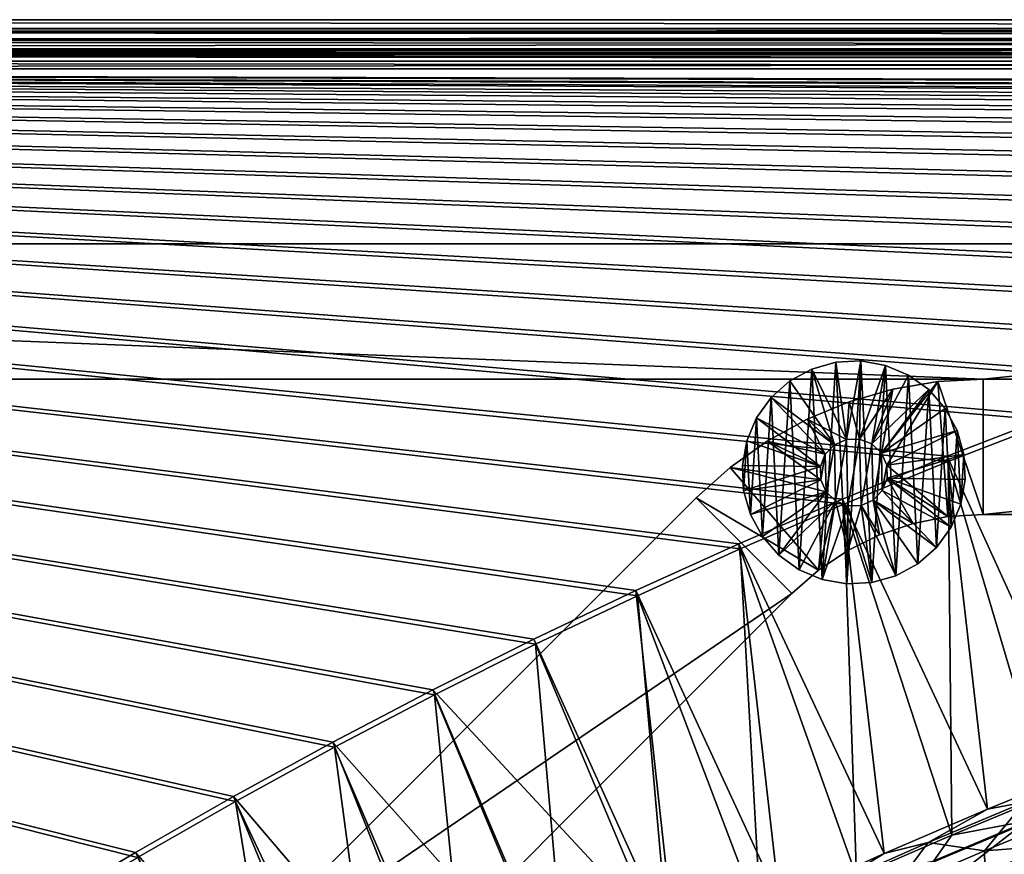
# Model space of a CAD drawing. Header units: metres. Extents: x -1 to 1402, y -1402 to 1.
# Tile 215 of 256: x 457 to 602, y -123 to 0. Entities that reach past the tile are written whole.
import ezdxf

# ---------------------------------------------------------------- set-up
doc = ezdxf.new("R2010")
doc.units = ezdxf.units.M

msp = doc.modelspace()

# ---------------------------------------------------------------- linework, layer by layer
at = {"layer": 'None0'}
for points in [[(11.242748, -1.294015, -5.865956), (1290.58252, -1.294015, -5.865956), (9.948733, 0, -80)], [(1290.58252, -1.294015, -5.865956), (1291.388062, 0, -80), (9.948733, 0, -80)], [(1291.388062, -2.999513, -80.052353), (9.948733, -2.999543, -80.052361), (1291.388062, 0, -80)], [(9.948733, -2.999543, -80.052361), (9.948733, 0, -80), (1291.388062, 0, -80)], [(11.242748, -1.777934, -3.61347), (1290.58313, -1.426031, -4.71613), (11.242748, -1.294015, -5.865956)], [(1290.58313, -1.426031, -4.71613), (1290.58313, -1.331961, -5.287838), (11.242748, -1.294015, -5.865956)], [(11.242748, -1.294015, -5.865956), (1290.58313, -1.331961, -5.287838), (1290.58252, -1.294015, -5.865956)], [(11.242748, -1.777934, -3.61347), (1290.58313, -1.777693, -3.61342), (1290.58313, -1.426031, -4.71613)], [(1290.58313, -2.33552, -2.599289), (1290.58313, -1.777693, -3.61342), (11.242748, -1.777934, -3.61347)], [(11.242748, -3.078722, -1.711938), (1290.58313, -2.33552, -2.599289), (11.242748, -1.777934, -3.61347)], [(11.242748, -3.078722, -1.711938), (1290.58313, -3.078547, -1.711852), (1290.58313, -2.33552, -2.599289)], [(9.948733, -2.999543, -80.052361), (1291.388062, -2.999513, -80.052353), (11.242748, -4.293558, -5.918313)], [(1291.388062, -2.999513, -80.052353), (1290.58313, -4.293558, -5.918313), (11.242748, -4.293558, -5.918313)], [(1290.58313, -3.978847, -0.984463), (1290.58313, -3.078547, -1.711852), (11.242748, -3.078722, -1.711938)], [(11.242748, -5.002666, -0.444534), (1290.58313, -3.978847, -0.984463), (11.242748, -3.078722, -1.711938)], [(1290.58313, -5.002582, -0.444461), (1290.58313, -3.978847, -0.984463), (11.242748, -5.002666, -0.444534)], [(11.242748, -4.534307, -4.797701), (11.242748, -4.293558, -5.918313), (1290.58313, -4.534073, -4.797638)], [(11.242748, -4.293558, -5.918313), (1290.58313, -4.293558, -5.918313), (1290.58313, -4.534073, -4.797638)], [(11.242748, -4.534307, -4.797701), (1290.58313, -4.534073, -4.797638), (1290.58313, -5.181283, -3.851596)], [(11.242748, -5.181449, -3.851689), (11.242748, -4.534307, -4.797701), (1290.58313, -5.181283, -3.851596)], [(1290.58313, -6.111274, -0.112144), (1290.58313, -5.002582, -0.444461), (11.242748, -5.002666, -0.444534)], [(1290.58313, -6.111274, -0.112144), (11.242748, -5.002666, -0.444534), (11.242748, -7.263255)], [(11.242748, -5.181449, -3.851689), (1290.58313, -5.181283, -3.851596), (1290.58313, -6.138533, -3.221081)], [(11.242748, -6.138612, -3.221156), (11.242748, -5.181449, -3.851689), (1290.58313, -6.138533, -3.221081)], [(1290.58252, -7.263255), (1290.58313, -6.111274, -0.112144), (11.242748, -7.263255)], [(11.242748, -6.138612, -3.221156), (1290.58313, -6.138533, -3.221081), (1290.58313, -7.263255, -3)], [(11.242748, -7.263255, -3), (11.242748, -6.138612, -3.221156), (1290.58313, -7.263255, -3)], [(836.949829, -10.977645), (853.625793, -10.405228), (11.242748, -7.263255)], [(853.625793, -10.405228), (870.310974, -10.261849), (11.242748, -7.263255)], [(11.242748, -7.263255), (870.310974, -10.261849), (1290.58252, -7.263255)], [(11.242748, -7.263255), (445.420502, -141.127594), (459.60553, -132.340759)], [(459.60553, -132.340759), (473.944519, -123.807503), (11.242748, -7.263255)], [(473.944519, -123.807503), (488.434204, -115.532715), (11.242748, -7.263255)], [(11.242748, -7.263255), (488.434204, -115.532715), (503.071228, -107.521416)], [(503.071228, -107.521416), (517.852112, -99.778801), (11.242748, -7.263255)], [(517.852112, -99.778801), (532.773315, -92.310226), (11.242748, -7.263255)], [(11.242748, -7.263255), (532.773315, -92.310226), (547.831238, -85.121246)], [(547.831238, -85.121246), (563.022095, -78.217552), (11.242748, -7.263255)], [(563.022095, -78.217552), (578.341919, -71.605064), (11.242748, -7.263255)], [(11.242748, -7.263255), (578.341919, -71.605064), (593.786621, -65.289856)], [(593.786621, -65.289856), (609.352051, -59.278217), (11.242748, -7.263255)], [(609.352051, -59.278217), (625.033691, -53.57663), (11.242748, -7.263255)], [(11.242748, -7.263255), (625.033691, -53.57663), (640.826843, -48.191761)], [(640.826843, -48.191761), (656.726685, -43.130501), (11.242748, -7.263255)], [(656.726685, -43.130501), (672.727966, -38.399929), (11.242748, -7.263255)], [(11.242748, -7.263255), (672.727966, -38.399929), (688.825378, -34.007324)], [(688.825378, -34.007324), (705.013, -29.960176), (11.242748, -7.263255)], [(705.013, -29.960176), (721.284912, -26.266157), (11.242748, -7.263255)], [(11.242748, -7.263255), (721.284912, -26.266157), (737.634521, -22.93314)], [(737.634521, -22.93314), (754.055054, -19.969168), (11.242748, -7.263255)], [(754.055054, -19.969168), (770.539185, -17.38246), (11.242748, -7.263255)], [(11.242748, -7.263255), (770.539185, -17.38246), (787.079224, -15.18139)], [(787.079224, -15.18139), (803.666931, -13.374467), (11.242748, -7.263255)], [(803.666931, -13.374467), (820.293579, -11.970314), (11.242748, -7.263255)], [(11.242748, -7.263255), (820.293579, -11.970314), (836.949829, -10.977645)], [(1290.58313, -7.263255, -3), (870.462891, -9.488538, -3), (11.242748, -7.263255, -3)], [(870.462891, -9.488538, -3), (853.758728, -9.628205, -3), (11.242748, -7.263255, -3)], [(11.242748, -7.263255, -3), (853.758728, -9.628205, -3), (837.063599, -10.197457, -3)], [(837.063599, -10.197457, -3), (820.388184, -11.187504, -3), (11.242748, -7.263255, -3)], [(820.388184, -11.187504, -3), (803.74231, -12.58958, -3), (11.242748, -7.263255, -3)], [(11.242748, -7.263255, -3), (803.74231, -12.58958, -3), (787.135315, -14.394966, -3)], [(787.135315, -14.394966, -3), (770.575989, -16.595037, -3), (11.242748, -7.263255, -3)], [(770.575989, -16.595037, -3), (754.07251, -19.181286, -3), (11.242748, -7.263255, -3)], [(11.242748, -7.263255, -3), (754.07251, -19.181286, -3), (737.63269, -22.145329, -3)], [(737.63269, -22.145329, -3), (721.263855, -25.478949, -3), (11.242748, -7.263255, -3)], [(721.263855, -25.478949, -3), (704.972717, -29.174078, -3), (11.242748, -7.263255, -3)], [(11.242748, -7.263255, -3), (704.972717, -29.174078, -3), (688.765869, -33.222866, -3)], [(688.765869, -33.222866, -3), (672.649414, -37.617607, -3), (11.242748, -7.263255, -3)], [(672.649414, -37.617607, -3), (656.629089, -42.350826, -3), (11.242748, -7.263255, -3)], [(11.242748, -7.263255, -3), (656.629089, -42.350826, -3), (640.710327, -47.415215, -3)], [(640.710327, -47.415215, -3), (624.898315, -52.803707, -3), (11.242748, -7.263255, -3)], [(624.898315, -52.803707, -3), (609.197998, -58.509384, -3), (11.242748, -7.263255, -3)], [(11.242748, -7.263255, -3), (609.197998, -58.509384, -3), (593.613953, -64.525604, -3)], [(593.613953, -64.525604, -3), (578.150757, -70.84584, -3), (11.242748, -7.263255, -3)], [(578.150757, -70.84584, -3), (562.812622, -77.463814, -3), (11.242748, -7.263255, -3)], [(11.242748, -7.263255, -3), (562.812622, -77.463814, -3), (547.603577, -84.373436, -3)], [(547.603577, -84.373436, -3), (532.527649, -91.568794, -3), (11.242748, -7.263255, -3)], [(532.527649, -91.568794, -3), (517.588623, -99.044159, -3), (11.242748, -7.263255, -3)], [(11.242748, -7.263255, -3), (517.588623, -99.044159, -3), (502.790039, -106.793991, -3)], [(502.790039, -106.793991, -3), (488.135559, -114.812927, -3), (11.242748, -7.263255, -3)], [(488.135559, -114.812927, -3), (473.628601, -123.095764, -3), (11.242748, -7.263255, -3)], [(11.242748, -7.263255, -3), (473.628601, -123.095764, -3), (459.272522, -131.637451, -3)], [(459.272522, -131.637451, -3), (445.070618, -140.433121, -3), (11.242748, -7.263255, -3)], [(609.197998, -58.509384, -3), (614.602295, -110.54969, -32.12775), (593.613953, -64.525604, -3)], [(608.393066, -114.636765, -29.542435), (609.352051, -59.278217), (593.786621, -65.289856)], [(593.613953, -64.525604, -3), (599.571594, -116.648193, -32.12738), (578.150757, -70.84584, -3)], [(594.295898, -120.49382, -29.542084), (593.786621, -65.289856), (578.341919, -71.605064)], [(614.602295, -110.54969, -32.12775), (599.571594, -116.648193, -32.12738), (593.613953, -64.525604, -3)], [(594.295898, -120.49382, -29.542084), (608.393066, -114.636765, -29.542435), (593.786621, -65.289856)], [(578.150757, -70.84584, -3), (584.300415, -123.202789, -32.126995), (562.812622, -77.463814, -3)], [(599.571594, -116.648193, -32.12738), (584.300415, -123.202789, -32.126995), (578.150757, -70.84584, -3)], [(580.232666, -126.645905, -29.541725), (578.341919, -71.605064), (563.022095, -78.217552)], [(580.232666, -126.645905, -29.541725), (594.295898, -120.49382, -29.542084), (578.341919, -71.605064)], [(562.812622, -77.463814, -3), (568.834473, -130.21492, -32.126598), (547.603577, -84.373436, -3)], [(566.057861, -133.163712, -29.541361), (563.022095, -78.217552), (547.831238, -85.121246)], [(584.300415, -123.202789, -32.126995), (568.834473, -130.21492, -32.126598), (562.812622, -77.463814, -3)], [(566.057861, -133.163712, -29.541361), (580.232666, -126.645905, -29.541725), (563.022095, -78.217552)], [(547.603577, -84.373436, -3), (553.415039, -137.586761, -32.126205), (532.527649, -91.568794, -3)], [(568.834473, -130.21492, -32.126598), (553.415039, -137.586761, -32.126205), (547.603577, -84.373436, -3)], [(552.666199, -139.61821, -29.541018), (547.831238, -85.121246), (532.773315, -92.310226)], [(552.666199, -139.61821, -29.541018), (566.057861, -133.163712, -29.541361), (547.831238, -85.121246)], [(553.415039, -137.586761, -32.126205), (517.588623, -99.044159, -3), (532.527649, -91.568794, -3)], [(537.578003, -147.24173, -29.54064), (532.773315, -92.310226), (517.852112, -99.778801)], [(537.578003, -147.24173, -29.54064), (552.666199, -139.61821, -29.541018), (532.773315, -92.310226)], [(537.407288, -145.649628, -32.125801), (502.790039, -106.793991, -3), (517.588623, -99.044159, -3)], [(523.345032, -154.780685, -29.540298), (517.852112, -99.778801), (503.071228, -107.521416)], [(553.415039, -137.586761, -32.126205), (537.407288, -145.649628, -32.125801), (517.588623, -99.044159, -3)], [(523.345032, -154.780685, -29.540298), (537.578003, -147.24173, -29.54064), (517.852112, -99.778801)], [(521.588806, -154.035538, -32.125423), (488.135559, -114.812927, -3), (502.790039, -106.793991, -3)], [(510.370972, -161.952545, -29.540003), (503.071228, -107.521416), (488.434204, -115.532715)], [(537.407288, -145.649628, -32.125801), (521.588806, -154.035538, -32.125423), (502.790039, -106.793991, -3)], [(510.370972, -161.952545, -29.540003), (523.345032, -154.780685, -29.540298), (503.071228, -107.521416)], [(599.571594, -116.648193, -32.12738), (614.602295, -110.54969, -32.12775), (605.055237, -115.617477, -32.84502)], [(507.524811, -161.848038, -32.125107), (473.628601, -123.095764, -3), (488.135559, -114.812927, -3)], [(521.588806, -154.035538, -32.125423), (507.524811, -161.848038, -32.125107), (488.135559, -114.812927, -3)], [(594.295898, -120.49382, -29.542084), (605.790283, -118.346962, -30.957472), (608.393066, -114.636765, -29.542435)], [(497.171967, -169.548035, -29.539728), (488.434204, -115.532715), (473.944519, -123.807503)], [(497.171967, -169.548035, -29.539728), (510.370972, -161.952545, -29.540003), (488.434204, -115.532715)], [(590.83606, -121.596039, -32.845074), (599.571594, -116.648193, -32.12738), (605.055237, -115.617477, -32.84502)], [(590.83606, -121.596039, -32.845074), (605.055237, -115.617477, -32.84502), (599.129578, -122.809082, -60.699436)], [(599.129578, -122.809082, -60.699436), (605.055237, -115.617477, -32.84502), (612.818481, -117.182732, -60.698715)], [(584.300415, -123.202789, -32.126995), (599.571594, -116.648193, -32.12738), (590.83606, -121.596039, -32.845074)], [(599.129578, -122.809082, -60.699436), (612.818481, -117.182732, -60.698715), (612.817078, -121.800835, -88.590942)], [(591.059265, -124.724678, -32.358475), (604.641479, -118.987183, -32.357506), (591.634827, -124.308807, -30.957695)], [(604.641479, -118.987183, -32.357506), (591.059265, -124.724678, -32.358475), (591.092163, -129.545959, -60.229717)], [(604.641479, -118.987183, -32.357506), (591.092163, -129.545959, -60.229717), (604.569031, -123.822639, -60.228706)], [(591.634827, -124.308807, -30.957695), (604.641479, -118.987183, -32.357506), (605.790283, -118.346962, -30.957472)], [(591.634827, -124.308807, -30.957695), (605.790283, -118.346962, -30.957472), (594.295898, -120.49382, -29.542084)], [(580.232666, -126.645905, -29.541725), (591.634827, -124.308807, -30.957695), (594.295898, -120.49382, -29.542084)], [(576.731995, -127.841568, -32.845062), (584.300415, -123.202789, -32.126995), (590.83606, -121.596039, -32.845074)], [(576.731995, -127.841568, -32.845062), (590.83606, -121.596039, -32.845074), (585.534973, -128.691864, -60.699944)], [(585.534973, -128.691864, -60.699944), (590.83606, -121.596039, -32.845074), (599.129578, -122.809082, -60.699436)], [(599.228882, -127.418266, -88.59166), (599.129578, -122.809082, -60.699436), (612.817078, -121.800835, -88.590942)], [(599.228882, -127.418266, -88.59166), (612.817078, -121.800835, -88.590942), (613.173584, -130.409622, -144.435425)], [(496.840607, -168.012024, -32.124886), (459.272522, -131.637451, -3), (473.628601, -123.095764, -3)], [(507.524811, -161.848038, -32.125107), (496.840607, -168.012024, -32.124886), (473.628601, -123.095764, -3)], [(568.834473, -130.21492, -32.126598), (584.300415, -123.202789, -32.126995), (576.731995, -127.841568, -32.845062)], [(585.534973, -128.691864, -60.699944), (599.129578, -122.809082, -60.699436), (599.228882, -127.418266, -88.59166)]]:
    msp.add_3dface(points, dxfattribs=at)
at = {"layer": 'None01'}
for points in [[(793.101257, -33.100212, -541.977783), (598.952698, -53.101231, -541.977783), (93.101234, -33.100212, -541.977783)], [(598.952698, -53.101231, -541.977783), (93.101234, -53.100212, -541.977783), (93.101234, -33.100212, -541.977783)], [(793.101257, -33.100212, -521.977783), (793.101257, -33.100212, -541.977783), (93.101234, -33.100212, -521.977783)], [(793.101257, -33.100212, -541.977783), (93.101234, -33.100212, -541.977783), (93.101234, -33.100212, -521.977783)], [(793.101257, -33.100212, -521.977783), (93.101234, -33.100212, -521.977783), (598.952698, -53.101231, -521.977783)], [(93.101234, -33.100212, -521.977783), (93.101234, -53.100212, -521.977783), (598.952698, -53.101231, -521.977783)], [(598.952698, -53.101231, -541.977783), (793.101257, -33.100212, -541.977783), (793.101257, -53.100212, -541.977783)], [(793.101257, -33.100212, -521.977783), (598.952698, -53.101231, -521.977783), (793.101257, -53.100212, -521.977783)], [(577.156128, -50.62347, -630.000183), (573.599365, -51.62418, -630.000183), (577.156128, -50.62347, -595.000183)], [(573.599365, -51.62418, -630.000183), (573.599365, -51.62418, -595.000183), (577.156128, -50.62347, -595.000183)], [(577.156128, -50.62347, -630.000183), (575.151978, -82.733612, -630.000183), (573.599365, -51.62418, -630.000183)], [(578.736389, -62.026123, -595), (577.156128, -50.62347, -595.000183), (573.599365, -51.62418, -595.000183)], [(578.79071, -83.375214, -630.000183), (575.151978, -82.733612, -630.000183), (577.156128, -50.62347, -630.000183)], [(580.846313, -50.439301, -630.000183), (577.156128, -50.62347, -630.000183), (580.846313, -50.439301, -595.000183)], [(577.156128, -50.62347, -630.000183), (577.156128, -50.62347, -595.000183), (580.846313, -50.439301, -595.000183)], [(580.846313, -50.439301, -630.000183), (578.79071, -83.375214, -630.000183), (577.156128, -50.62347, -630.000183)], [(580.846313, -50.439301, -595.000183), (577.156128, -50.62347, -595.000183), (578.736389, -62.026123, -595)], [(580.686707, -61.983566, -595), (580.846313, -50.439301, -595.000183), (578.736389, -62.026123, -595)], [(582.480896, -83.19104, -630.000183), (578.79071, -83.375214, -630.000183), (580.846313, -50.439301, -630.000183)], [(584.485046, -51.080898, -595.000183), (580.846313, -50.439301, -595.000183), (580.686707, -61.983566, -595)], [(584.485046, -51.080898, -630.000183), (580.846313, -50.439301, -630.000183), (584.485046, -51.080898, -595.000183)], [(580.846313, -50.439301, -630.000183), (580.846313, -50.439301, -595.000183), (584.485046, -51.080898, -595.000183)], [(584.485046, -51.080898, -630.000183), (582.480896, -83.19104, -630.000183), (580.846313, -50.439301, -630.000183)], [(573.599365, -51.62418, -630.000183), (570.354492, -53.391247, -630.000183), (573.599365, -51.62418, -595.000183)], [(570.354492, -53.391247, -630.000183), (570.354492, -53.391247, -595.000183), (573.599365, -51.62418, -595.000183)], [(573.599365, -51.62418, -630.000183), (571.747314, -81.298409, -630.000183), (570.354492, -53.391247, -630.000183)], [(573.599365, -51.62418, -595.000183), (570.354492, -53.391247, -595.000183), (576.950806, -62.811787, -595)], [(575.151978, -82.733612, -630.000183), (571.747314, -81.298409, -630.000183), (573.599365, -51.62418, -630.000183)], [(578.736389, -62.026123, -595), (573.599365, -51.62418, -595.000183), (576.950806, -62.811787, -595)], [(582.504822, -62.690598, -595), (584.485046, -51.080898, -595.000183), (580.686707, -61.983566, -595)], [(586.037659, -82.190331, -630.000183), (582.480896, -83.19104, -630.000183), (584.485046, -51.080898, -630.000183)], [(582.504822, -62.690598, -595), (587.889709, -52.516098, -595.000183), (584.485046, -51.080898, -595.000183)], [(587.889709, -52.516098, -630.000183), (584.485046, -51.080898, -630.000183), (587.889709, -52.516098, -595.000183)], [(584.485046, -51.080898, -630.000183), (584.485046, -51.080898, -595.000183), (587.889709, -52.516098, -595.000183)], [(587.889709, -52.516098, -630.000183), (586.037659, -82.190331, -630.000183), (584.485046, -51.080898, -630.000183)], [(598.952698, -53.101231, -521.977783), (93.101234, -53.100212, -521.977783), (598.952698, -53.101231, -541.977783)], [(93.101234, -53.100212, -521.977783), (93.101234, -53.100212, -541.977783), (598.952698, -53.101231, -541.977783)], [(570.354492, -53.391247, -630.000183), (567.584167, -55.836063, -630.000183), (570.354492, -53.391247, -595.000183)], [(567.584167, -55.836063, -630.000183), (567.584167, -55.836063, -595.000183), (570.354492, -53.391247, -595.000183)], [(570.354492, -53.391247, -630.000183), (568.747314, -79.141579, -630.000183), (567.584167, -55.836063, -630.000183)], [(576.950806, -62.811787, -595), (570.354492, -53.391247, -595.000183), (567.584167, -55.836063, -595.000183)], [(571.747314, -81.298409, -630.000183), (568.747314, -79.141579, -630.000183), (570.354492, -53.391247, -630.000183)], [(590.889709, -54.672932, -595.000183), (587.889709, -52.516098, -595.000183), (582.504822, -62.690598, -595)], [(585.60144, -54.605556, -541.977783), (592.234802, -53.4785, -541.977783), (583.914001, -64.039574, -541.977783)], [(583.914001, -64.039574, -541.977783), (592.234802, -53.4785, -541.977783), (584.699646, -65.825134, -541.977783)], [(585.60144, -54.605556, -521.977783), (583.914001, -64.039574, -521.977783), (592.234802, -53.4785, -521.977783)], [(583.914001, -64.039574, -521.977783), (584.699646, -65.825134, -521.977783), (592.234802, -53.4785, -521.977783)], [(592.234802, -53.4785, -541.977783), (593.731628, -73.443436, -541.977783), (584.699646, -65.825134, -541.977783)], [(592.234802, -53.4785, -521.977783), (584.699646, -65.825134, -521.977783), (593.731628, -73.443436, -521.977783)], [(585.60144, -54.605556, -521.977783), (592.234802, -53.4785, -521.977783), (585.60144, -54.605556, -541.977783)], [(585.60144, -54.605556, -541.977783), (592.234802, -53.4785, -521.977783), (592.234802, -53.4785, -541.977783)], [(589.282532, -80.423264, -630.000183), (586.037659, -82.190331, -630.000183), (587.889709, -52.516098, -630.000183)], [(590.889709, -54.672932, -630.000183), (587.889709, -52.516098, -630.000183), (590.889709, -54.672932, -595.000183)], [(587.889709, -52.516098, -630.000183), (587.889709, -52.516098, -595.000183), (590.889709, -54.672932, -595.000183)], [(590.889709, -54.672932, -630.000183), (589.282532, -80.423264, -630.000183), (587.889709, -52.516098, -630.000183)], [(592.234802, -53.4785, -541.977783), (598.952698, -53.101231, -541.977783), (598.952698, -73.101234, -541.977783)], [(592.234802, -53.4785, -521.977783), (598.952698, -53.101231, -521.977783), (592.234802, -53.4785, -541.977783)], [(592.234802, -53.4785, -541.977783), (598.952698, -53.101231, -521.977783), (598.952698, -53.101231, -541.977783)], [(598.952698, -53.101231, -521.977783), (592.234802, -53.4785, -521.977783), (598.952698, -73.101234, -521.977783)], [(593.731628, -73.443436, -541.977783), (592.234802, -53.4785, -541.977783), (598.952698, -73.101234, -541.977783)], [(592.234802, -53.4785, -521.977783), (593.731628, -73.443436, -521.977783), (598.952698, -73.101234, -521.977783)], [(598.952698, -73.101234, -541.977783), (598.952698, -53.101231, -541.977783), (793.101257, -53.100212, -541.977783)], [(1235.141357, -73.101234, -541.977783), (598.952698, -73.101234, -541.977783), (793.101257, -53.100212, -541.977783)], [(598.952698, -53.101231, -521.977783), (598.952698, -73.101234, -521.977783), (793.101257, -53.100212, -521.977783)], [(793.101257, -53.100212, -521.977783), (598.952698, -73.101234, -521.977783), (1235.141357, -73.101234, -521.977783)], [(579.135925, -56.468231, -541.977783), (585.60144, -54.605556, -541.977783), (580.686707, -61.983566, -541.977783)], [(579.135925, -56.468231, -541.977783), (579.135925, -56.468231, -521.977783), (585.60144, -54.605556, -521.977783)], [(579.135925, -56.468231, -541.977783), (585.60144, -54.605556, -521.977783), (585.60144, -54.605556, -541.977783)], [(585.60144, -54.605556, -521.977783), (579.135925, -56.468231, -521.977783), (580.686707, -61.983566, -521.977783)], [(585.60144, -54.605556, -541.977783), (582.504822, -62.690598, -541.977783), (580.686707, -61.983566, -541.977783)], [(580.686707, -61.983566, -521.977783), (582.504822, -62.690598, -521.977783), (585.60144, -54.605556, -521.977783)], [(582.504822, -62.690598, -541.977783), (585.60144, -54.605556, -541.977783), (583.914001, -64.039574, -541.977783)], [(582.504822, -62.690598, -521.977783), (583.914001, -64.039574, -521.977783), (585.60144, -54.605556, -521.977783)], [(583.914001, -64.039574, -595), (590.889709, -54.672932, -595.000183), (582.504822, -62.690598, -595)], [(593.334534, -57.443245, -595.000183), (590.889709, -54.672932, -595.000183), (583.914001, -64.039574, -595)], [(592.052856, -77.978447, -630.000183), (589.282532, -80.423264, -630.000183), (590.889709, -54.672932, -630.000183)], [(593.334534, -57.443245, -630.000183), (590.889709, -54.672932, -630.000183), (593.334534, -57.443245, -595.000183)], [(590.889709, -54.672932, -630.000183), (590.889709, -54.672932, -595.000183), (593.334534, -57.443245, -595.000183)], [(593.334534, -57.443245, -630.000183), (592.052856, -77.978447, -630.000183), (590.889709, -54.672932, -630.000183)], [(567.584167, -55.836063, -630.000183), (565.427368, -58.836033, -630.000183), (567.584167, -55.836063, -595.000183)], [(565.427368, -58.836033, -630.000183), (565.427368, -58.836033, -595.000183), (567.584167, -55.836063, -595.000183)], [(567.584167, -55.836063, -630.000183), (566.30249, -76.371269, -630.000183), (565.427368, -58.836033, -630.000183)], [(567.584167, -55.836063, -595.000183), (565.427368, -58.836033, -595.000183), (575.601868, -64.220947, -595)], [(568.747314, -79.141579, -630.000183), (566.30249, -76.371269, -630.000183), (567.584167, -55.836063, -630.000183)], [(576.950806, -62.811787, -595), (567.584167, -55.836063, -595.000183), (575.601868, -64.220947, -595)], [(572.919678, -59.043098, -541.977783), (579.135925, -56.468231, -541.977783), (578.736389, -62.026123, -541.977783)], [(572.919678, -59.043098, -541.977783), (572.919678, -59.043098, -521.977783), (579.135925, -56.468231, -541.977783)], [(572.919678, -59.043098, -521.977783), (579.135925, -56.468231, -521.977783), (579.135925, -56.468231, -541.977783)], [(579.135925, -56.468231, -521.977783), (572.919678, -59.043098, -521.977783), (578.736389, -62.026123, -521.977783)], [(579.135925, -56.468231, -541.977783), (580.686707, -61.983566, -541.977783), (578.736389, -62.026123, -541.977783)], [(579.135925, -56.468231, -521.977783), (578.736389, -62.026123, -521.977783), (580.686707, -61.983566, -521.977783)], [(595.101563, -60.688122, -595.000183), (593.334534, -57.443245, -595.000183), (583.914001, -64.039574, -595)], [(594.209656, -74.978477, -630.000183), (592.052856, -77.978447, -630.000183), (593.334534, -57.443245, -630.000183)], [(593.334534, -57.443245, -595.000183), (595.101563, -60.688122, -595.000183), (593.334534, -57.443245, -630.000183)], [(595.101563, -60.688122, -595.000183), (595.101563, -60.688122, -630.000183), (593.334534, -57.443245, -630.000183)], [(595.101563, -60.688122, -630.000183), (594.209656, -74.978477, -630.000183), (593.334534, -57.443245, -630.000183)], [(565.427368, -58.836033, -630.000183), (563.992126, -62.24073, -630.000183), (565.427368, -58.836033, -595.000183)], [(563.992126, -62.24073, -630.000183), (563.992126, -62.24073, -595.000183), (565.427368, -58.836033, -595.000183)], [(565.427368, -58.836033, -630.000183), (564.535461, -73.126389, -630.000183), (563.992126, -62.24073, -630.000183)], [(565.427368, -58.836033, -595.000183), (563.992126, -62.24073, -595.000183), (574.894836, -66.039078, -595)], [(566.30249, -76.371269, -630.000183), (564.535461, -73.126389, -630.000183), (565.427368, -58.836033, -630.000183)], [(575.601868, -64.220947, -595), (565.427368, -58.836033, -595.000183), (574.894836, -66.039078, -595)], [(567.030762, -62.297779, -541.977783), (572.919678, -59.043098, -541.977783), (575.601868, -64.220947, -541.977783)], [(567.030762, -62.297779, -521.977783), (572.919678, -59.043098, -521.977783), (567.030762, -62.297779, -541.977783)], [(572.919678, -59.043098, -521.977783), (572.919678, -59.043098, -541.977783), (567.030762, -62.297779, -541.977783)], [(572.919678, -59.043098, -521.977783), (567.030762, -62.297779, -521.977783), (575.601868, -64.220947, -521.977783)], [(575.601868, -64.220947, -541.977783), (572.919678, -59.043098, -541.977783), (576.950806, -62.811787, -541.977783)], [(572.919678, -59.043098, -541.977783), (578.736389, -62.026123, -541.977783), (576.950806, -62.811787, -541.977783)], [(572.919678, -59.043098, -521.977783), (576.950806, -62.811787, -521.977783), (578.736389, -62.026123, -521.977783)], [(576.950806, -62.811787, -521.977783), (572.919678, -59.043098, -521.977783), (575.601868, -64.220947, -521.977783)], [(595.101563, -60.688122, -595.000183), (583.914001, -64.039574, -595), (584.699646, -65.825134, -595)], [(596.102295, -64.24485, -595.000183), (595.101563, -60.688122, -595.000183), (584.699646, -65.825134, -595)], [(595.644897, -71.573784, -630.000183), (594.209656, -74.978477, -630.000183), (595.101563, -60.688122, -630.000183)], [(595.101563, -60.688122, -595.000183), (596.102295, -64.24485, -595.000183), (595.101563, -60.688122, -630.000183)], [(596.102295, -64.24485, -595.000183), (596.102295, -64.24485, -630.000183), (595.101563, -60.688122, -630.000183)], [(596.102295, -64.24485, -630.000183), (595.644897, -71.573784, -630.000183), (595.101563, -60.688122, -630.000183)], [(561.543274, -66.191345, -541.977783), (567.030762, -62.297779, -541.977783), (574.937378, -67.989372, -541.977783)], [(561.543274, -66.191345, -521.977783), (567.030762, -62.297779, -521.977783), (561.543274, -66.191345, -541.977783)], [(567.030762, -62.297779, -521.977783), (567.030762, -62.297779, -541.977783), (561.543274, -66.191345, -541.977783)], [(567.030762, -62.297779, -521.977783), (561.543274, -66.191345, -521.977783), (574.937378, -67.989372, -521.977783)], [(563.992126, -62.24073, -630.000183), (563.350586, -65.879425, -630.000183), (563.992126, -62.24073, -595.000183)], [(563.350586, -65.879425, -630.000183), (563.350586, -65.879425, -595.000183), (563.992126, -62.24073, -595.000183)], [(563.992126, -62.24073, -630.000183), (563.534729, -69.569656, -630.000183), (563.350586, -65.879425, -630.000183)], [(574.894836, -66.039078, -595), (563.992126, -62.24073, -595.000183), (563.350586, -65.879425, -595.000183)], [(564.535461, -73.126389, -630.000183), (563.534729, -69.569656, -630.000183), (563.992126, -62.24073, -630.000183)], [(567.030762, -62.297779, -541.977783), (574.894836, -66.039078, -541.977783), (574.937378, -67.989372, -541.977783)], [(574.894836, -66.039078, -541.977783), (567.030762, -62.297779, -541.977783), (575.601868, -64.220947, -541.977783)], [(575.601868, -64.220947, -521.977783), (567.030762, -62.297779, -521.977783), (574.894836, -66.039078, -521.977783)], [(567.030762, -62.297779, -521.977783), (574.937378, -67.989372, -521.977783), (574.894836, -66.039078, -521.977783)], [(578.736389, -62.026123, -595), (576.950806, -62.811787, -595), (578.736389, -62.026123, -541.977783)], [(576.950806, -62.811787, -595), (576.950806, -62.811787, -541.977783), (578.736389, -62.026123, -541.977783)], [(578.736389, -62.026123, -521.977783), (576.950806, -62.811787, -521.977783), (578.736389, -62.026123, -510)], [(576.950806, -62.811787, -521.977783), (576.950806, -62.811787, -510), (578.736389, -62.026123, -510)], [(578.736389, -62.026123, -510), (576.950806, -62.811787, -510), (577.132202, -71.123909, -510)], [(578.950317, -71.83094, -510), (578.736389, -62.026123, -510), (577.132202, -71.123909, -510)], [(580.686707, -61.983566, -595), (578.736389, -62.026123, -595), (580.686707, -61.983566, -541.977783)], [(578.736389, -62.026123, -595), (578.736389, -62.026123, -541.977783), (580.686707, -61.983566, -541.977783)], [(580.686707, -61.983566, -521.977783), (578.736389, -62.026123, -521.977783), (580.686707, -61.983566, -510)], [(578.736389, -62.026123, -521.977783), (578.736389, -62.026123, -510), (580.686707, -61.983566, -510)], [(580.686707, -61.983566, -510), (578.736389, -62.026123, -510), (578.950317, -71.83094, -510)], [(580.900635, -71.788383, -510), (580.686707, -61.983566, -510), (578.950317, -71.83094, -510)], [(582.504822, -62.690598, -595), (580.686707, -61.983566, -595), (582.504822, -62.690598, -541.977783)], [(580.686707, -61.983566, -595), (580.686707, -61.983566, -541.977783), (582.504822, -62.690598, -541.977783)], [(582.504822, -62.690598, -521.977783), (580.686707, -61.983566, -521.977783), (582.504822, -62.690598, -510)], [(580.686707, -61.983566, -521.977783), (580.686707, -61.983566, -510), (582.504822, -62.690598, -510)], [(582.504822, -62.690598, -510), (580.686707, -61.983566, -510), (580.900635, -71.788383, -510)], [(575.601868, -64.220947, -541.977783), (576.950806, -62.811787, -541.977783), (575.601868, -64.220947, -595)], [(576.950806, -62.811787, -541.977783), (576.950806, -62.811787, -595), (575.601868, -64.220947, -595)], [(575.601868, -64.220947, -510), (576.950806, -62.811787, -510), (575.601868, -64.220947, -521.977783)], [(576.950806, -62.811787, -510), (576.950806, -62.811787, -521.977783), (575.601868, -64.220947, -521.977783)], [(576.950806, -62.811787, -510), (575.601868, -64.220947, -510), (575.723022, -69.774933, -510)], [(577.132202, -71.123909, -510), (576.950806, -62.811787, -510), (575.723022, -69.774933, -510)], [(582.686218, -71.002724, -510), (582.504822, -62.690598, -510), (580.900635, -71.788383, -510)], [(583.914001, -64.039574, -595), (582.504822, -62.690598, -595), (583.914001, -64.039574, -541.977783)], [(582.504822, -62.690598, -595), (582.504822, -62.690598, -541.977783), (583.914001, -64.039574, -541.977783)], [(583.914001, -64.039574, -521.977783), (582.504822, -62.690598, -521.977783), (583.914001, -64.039574, -510)], [(582.504822, -62.690598, -521.977783), (582.504822, -62.690598, -510), (583.914001, -64.039574, -510)], [(583.914001, -64.039574, -510), (582.504822, -62.690598, -510), (582.686218, -71.002724, -510)], [(584.035156, -69.593559, -510), (583.914001, -64.039574, -510), (582.686218, -71.002724, -510)], [(584.699646, -65.825134, -595), (583.914001, -64.039574, -595), (584.699646, -65.825134, -541.977783)], [(583.914001, -64.039574, -595), (583.914001, -64.039574, -541.977783), (584.699646, -65.825134, -541.977783)], [(584.699646, -65.825134, -521.977783), (583.914001, -64.039574, -521.977783), (584.699646, -65.825134, -510)], [(583.914001, -64.039574, -521.977783), (583.914001, -64.039574, -510), (584.699646, -65.825134, -510)], [(584.699646, -65.825134, -510), (583.914001, -64.039574, -510), (584.035156, -69.593559, -510)], [(574.894836, -66.039078, -541.977783), (575.601868, -64.220947, -541.977783), (574.894836, -66.039078, -595)], [(575.601868, -64.220947, -541.977783), (575.601868, -64.220947, -595), (574.894836, -66.039078, -595)], [(574.894836, -66.039078, -510), (575.601868, -64.220947, -510), (574.894836, -66.039078, -521.977783)], [(575.601868, -64.220947, -510), (575.601868, -64.220947, -521.977783), (574.894836, -66.039078, -521.977783)], [(575.601868, -64.220947, -510), (574.894836, -66.039078, -510), (574.937378, -67.989372, -510)], [(575.723022, -69.774933, -510), (575.601868, -64.220947, -510), (574.937378, -67.989372, -510)], [(596.102295, -64.24485, -595.000183), (584.699646, -65.825134, -595), (584.742188, -67.775436, -595)], [(596.286438, -67.935089, -595.000183), (596.102295, -64.24485, -595.000183), (584.742188, -67.775436, -595)], [(596.102295, -64.24485, -630.000183), (596.286438, -67.935089, -630.000183), (595.644897, -71.573784, -630.000183)], [(596.102295, -64.24485, -595.000183), (596.286438, -67.935089, -595.000183), (596.102295, -64.24485, -630.000183)], [(596.286438, -67.935089, -595.000183), (596.286438, -67.935089, -630.000183), (596.102295, -64.24485, -630.000183)], [(556.526306, -70.674828, -541.977783), (561.543274, -66.191345, -541.977783), (574.602234, -81.367096, -541.977783)], [(556.526306, -70.674828, -521.977783), (561.543274, -66.191345, -521.977783), (556.526306, -70.674828, -541.977783)], [(561.543274, -66.191345, -521.977783), (561.543274, -66.191345, -541.977783), (556.526306, -70.674828, -541.977783)], [(561.543274, -66.191345, -521.977783), (556.526306, -70.674828, -521.977783), (574.602234, -81.367096, -521.977783)], [(574.602234, -81.367096, -541.977783), (561.543274, -66.191345, -541.977783), (575.723022, -69.774933, -541.977783)], [(561.543274, -66.191345, -541.977783), (574.937378, -67.989372, -541.977783), (575.723022, -69.774933, -541.977783)], [(561.543274, -66.191345, -521.977783), (575.723022, -69.774933, -521.977783), (574.937378, -67.989372, -521.977783)], [(575.723022, -69.774933, -521.977783), (561.543274, -66.191345, -521.977783), (574.602234, -81.367096, -521.977783)], [(563.350586, -65.879425, -630.000183), (563.534729, -69.569656, -630.000183), (563.350586, -65.879425, -595.000183)], [(563.534729, -69.569656, -630.000183), (563.534729, -69.569656, -595.000183), (563.350586, -65.879425, -595.000183)], [(563.350586, -65.879425, -595.000183), (563.534729, -69.569656, -595.000183), (574.894836, -66.039078, -595)], [(563.534729, -69.569656, -595.000183), (574.937378, -67.989372, -595), (574.894836, -66.039078, -595)], [(574.937378, -67.989372, -541.977783), (574.894836, -66.039078, -541.977783), (574.937378, -67.989372, -595)], [(574.894836, -66.039078, -541.977783), (574.894836, -66.039078, -595), (574.937378, -67.989372, -595)], [(574.937378, -67.989372, -510), (574.894836, -66.039078, -510), (574.937378, -67.989372, -521.977783)], [(574.894836, -66.039078, -510), (574.894836, -66.039078, -521.977783), (574.937378, -67.989372, -521.977783)], [(584.742188, -67.775436, -510), (584.699646, -65.825134, -510), (584.035156, -69.593559, -510)], [(584.699646, -65.825134, -541.977783), (593.731628, -73.443436, -541.977783), (584.742188, -67.775436, -541.977783)], [(584.742188, -67.775436, -595), (584.699646, -65.825134, -595), (584.742188, -67.775436, -541.977783)], [(584.699646, -65.825134, -595), (584.699646, -65.825134, -541.977783), (584.742188, -67.775436, -541.977783)], [(584.742188, -67.775436, -521.977783), (584.699646, -65.825134, -521.977783), (584.742188, -67.775436, -510)], [(584.699646, -65.825134, -521.977783), (584.699646, -65.825134, -510), (584.742188, -67.775436, -510)], [(584.699646, -65.825134, -521.977783), (584.742188, -67.775436, -521.977783), (593.731628, -73.443436, -521.977783)], [(563.534729, -69.569656, -595.000183), (564.535461, -73.126389, -595.000183), (574.937378, -67.989372, -595)], [(564.535461, -73.126389, -595.000183), (575.723022, -69.774933, -595), (574.937378, -67.989372, -595)], [(575.723022, -69.774933, -541.977783), (574.937378, -67.989372, -541.977783), (575.723022, -69.774933, -595)], [(574.937378, -67.989372, -541.977783), (574.937378, -67.989372, -595), (575.723022, -69.774933, -595)], [(575.723022, -69.774933, -510), (574.937378, -67.989372, -510), (575.723022, -69.774933, -521.977783)], [(574.937378, -67.989372, -510), (574.937378, -67.989372, -521.977783), (575.723022, -69.774933, -521.977783)], [(584.742188, -67.775436, -541.977783), (588.599915, -74.464195, -541.977783), (584.035156, -69.593559, -541.977783)], [(584.035156, -69.593559, -595), (584.742188, -67.775436, -595), (584.035156, -69.593559, -541.977783)], [(584.742188, -67.775436, -595), (584.742188, -67.775436, -541.977783), (584.035156, -69.593559, -541.977783)], [(584.035156, -69.593559, -595), (594.209656, -74.978477, -595.000183), (584.742188, -67.775436, -595)], [(584.035156, -69.593559, -521.977783), (584.742188, -67.775436, -521.977783), (584.035156, -69.593559, -510)], [(584.742188, -67.775436, -521.977783), (584.742188, -67.775436, -510), (584.035156, -69.593559, -510)], [(584.742188, -67.775436, -521.977783), (584.035156, -69.593559, -521.977783), (588.599915, -74.464195, -521.977783)], [(593.731628, -73.443436, -541.977783), (588.599915, -74.464195, -541.977783), (584.742188, -67.775436, -541.977783)], [(594.209656, -74.978477, -595.000183), (595.644897, -71.573784, -595.000183), (584.742188, -67.775436, -595)], [(584.742188, -67.775436, -595), (595.644897, -71.573784, -595.000183), (596.286438, -67.935089, -595.000183)], [(593.731628, -73.443436, -521.977783), (584.742188, -67.775436, -521.977783), (588.599915, -74.464195, -521.977783)], [(596.286438, -67.935089, -595.000183), (595.644897, -71.573784, -595.000183), (596.286438, -67.935089, -630.000183)], [(595.644897, -71.573784, -595.000183), (595.644897, -71.573784, -630.000183), (596.286438, -67.935089, -630.000183)], [(563.534729, -69.569656, -630.000183), (564.535461, -73.126389, -630.000183), (563.534729, -69.569656, -595.000183)], [(564.535461, -73.126389, -630.000183), (564.535461, -73.126389, -595.000183), (563.534729, -69.569656, -595.000183)], [(564.535461, -73.126389, -595.000183), (566.30249, -76.371269, -595.000183), (575.723022, -69.774933, -595)], [(566.30249, -76.371269, -595.000183), (568.747314, -79.141579, -595.000183), (575.723022, -69.774933, -595)], [(575.723022, -69.774933, -595), (568.747314, -79.141579, -595.000183), (577.132202, -71.123909, -595)], [(577.132202, -71.123909, -541.977783), (574.602234, -81.367096, -541.977783), (575.723022, -69.774933, -541.977783)], [(575.723022, -69.774933, -521.977783), (574.602234, -81.367096, -521.977783), (577.132202, -71.123909, -521.977783)], [(577.132202, -71.123909, -541.977783), (575.723022, -69.774933, -541.977783), (577.132202, -71.123909, -595)], [(575.723022, -69.774933, -541.977783), (575.723022, -69.774933, -595), (577.132202, -71.123909, -595)], [(577.132202, -71.123909, -510), (575.723022, -69.774933, -510), (577.132202, -71.123909, -521.977783)], [(575.723022, -69.774933, -510), (575.723022, -69.774933, -521.977783), (577.132202, -71.123909, -521.977783)], [(588.599915, -74.464195, -541.977783), (582.686218, -71.002724, -541.977783), (584.035156, -69.593559, -541.977783)], [(582.686218, -71.002724, -595), (584.035156, -69.593559, -595), (582.686218, -71.002724, -541.977783)], [(584.035156, -69.593559, -595), (584.035156, -69.593559, -541.977783), (582.686218, -71.002724, -541.977783)], [(582.686218, -71.002724, -595), (592.052856, -77.978447, -595.000183), (584.035156, -69.593559, -595)], [(582.686218, -71.002724, -521.977783), (584.035156, -69.593559, -521.977783), (582.686218, -71.002724, -510)], [(584.035156, -69.593559, -521.977783), (584.035156, -69.593559, -510), (582.686218, -71.002724, -510)], [(588.599915, -74.464195, -521.977783), (584.035156, -69.593559, -521.977783), (582.686218, -71.002724, -521.977783)], [(592.052856, -77.978447, -595.000183), (594.209656, -74.978477, -595.000183), (584.035156, -69.593559, -595)], [(482.175842, -145.025269, -541.977783), (556.526306, -70.674828, -541.977783), (570.668396, -84.816963, -541.977783)], [(556.526306, -70.674828, -521.977783), (556.526306, -70.674828, -541.977783), (482.175842, -145.025269, -521.977783)], [(556.526306, -70.674828, -541.977783), (482.175842, -145.025269, -541.977783), (482.175842, -145.025269, -521.977783)], [(556.526306, -70.674828, -521.977783), (482.175842, -145.025269, -521.977783), (570.668396, -84.816963, -521.977783)], [(570.668396, -84.816963, -541.977783), (556.526306, -70.674828, -541.977783), (574.602234, -81.367096, -541.977783)], [(574.602234, -81.367096, -521.977783), (556.526306, -70.674828, -521.977783), (570.668396, -84.816963, -521.977783)], [(568.747314, -79.141579, -595.000183), (571.747314, -81.298409, -595.000183), (577.132202, -71.123909, -595)], [(577.132202, -71.123909, -595), (571.747314, -81.298409, -595.000183), (575.151978, -82.733612, -595.000183)], [(578.952698, -78.460213, -541.977783), (574.602234, -81.367096, -541.977783), (577.132202, -71.123909, -541.977783)], [(574.602234, -81.367096, -521.977783), (578.952698, -78.460213, -521.977783), (577.132202, -71.123909, -521.977783)], [(577.132202, -71.123909, -595), (575.151978, -82.733612, -595.000183), (578.950317, -71.83094, -595)], [(578.950317, -71.83094, -541.977783), (578.952698, -78.460213, -541.977783), (577.132202, -71.123909, -541.977783)], [(578.950317, -71.83094, -541.977783), (577.132202, -71.123909, -541.977783), (578.950317, -71.83094, -595)], [(577.132202, -71.123909, -541.977783), (577.132202, -71.123909, -595), (578.950317, -71.83094, -595)], [(578.950317, -71.83094, -510), (577.132202, -71.123909, -510), (578.950317, -71.83094, -521.977783)], [(577.132202, -71.123909, -510), (577.132202, -71.123909, -521.977783), (578.950317, -71.83094, -521.977783)], [(577.132202, -71.123909, -521.977783), (578.952698, -78.460213, -521.977783), (578.950317, -71.83094, -521.977783)], [(583.645325, -76.146049, -541.977783), (580.900635, -71.788383, -541.977783), (582.686218, -71.002724, -541.977783)], [(582.686218, -71.002724, -541.977783), (580.900635, -71.788383, -541.977783), (582.686218, -71.002724, -595)], [(580.900635, -71.788383, -541.977783), (580.900635, -71.788383, -595), (582.686218, -71.002724, -595)], [(580.900635, -71.788383, -595), (586.037659, -82.190331, -595.000183), (582.686218, -71.002724, -595)], [(582.686218, -71.002724, -510), (580.900635, -71.788383, -510), (582.686218, -71.002724, -521.977783)], [(580.900635, -71.788383, -510), (580.900635, -71.788383, -521.977783), (582.686218, -71.002724, -521.977783)], [(583.645325, -76.146049, -521.977783), (582.686218, -71.002724, -521.977783), (580.900635, -71.788383, -521.977783)], [(588.599915, -74.464195, -541.977783), (583.645325, -76.146049, -541.977783), (582.686218, -71.002724, -541.977783)], [(586.037659, -82.190331, -595.000183), (589.282532, -80.423264, -595.000183), (582.686218, -71.002724, -595)], [(582.686218, -71.002724, -595), (589.282532, -80.423264, -595.000183), (592.052856, -77.978447, -595.000183)], [(583.645325, -76.146049, -521.977783), (588.599915, -74.464195, -521.977783), (582.686218, -71.002724, -521.977783)], [(575.151978, -82.733612, -595.000183), (578.79071, -83.375214, -595.000183), (578.950317, -71.83094, -595)], [(578.950317, -71.83094, -595), (578.79071, -83.375214, -595.000183), (582.480896, -83.19104, -595.000183)], [(578.952698, -78.460213, -541.977783), (578.950317, -71.83094, -541.977783), (580.900635, -71.788383, -541.977783)], [(580.900635, -71.788383, -541.977783), (578.950317, -71.83094, -541.977783), (580.900635, -71.788383, -595)], [(578.950317, -71.83094, -541.977783), (578.950317, -71.83094, -595), (580.900635, -71.788383, -595)], [(578.950317, -71.83094, -595), (582.480896, -83.19104, -595.000183), (580.900635, -71.788383, -595)], [(580.900635, -71.788383, -510), (578.950317, -71.83094, -510), (580.900635, -71.788383, -521.977783)], [(578.950317, -71.83094, -510), (578.950317, -71.83094, -521.977783), (580.900635, -71.788383, -521.977783)], [(578.952698, -78.460213, -521.977783), (580.900635, -71.788383, -521.977783), (578.950317, -71.83094, -521.977783)], [(583.645325, -76.146049, -541.977783), (578.952698, -78.460213, -541.977783), (580.900635, -71.788383, -541.977783)], [(578.952698, -78.460213, -521.977783), (583.645325, -76.146049, -521.977783), (580.900635, -71.788383, -521.977783)], [(582.480896, -83.19104, -595.000183), (586.037659, -82.190331, -595.000183), (580.900635, -71.788383, -595)], [(595.644897, -71.573784, -595.000183), (594.209656, -74.978477, -595.000183), (595.644897, -71.573784, -630.000183)], [(594.209656, -74.978477, -595.000183), (594.209656, -74.978477, -630.000183), (595.644897, -71.573784, -630.000183)], [(564.535461, -73.126389, -630.000183), (566.30249, -76.371269, -630.000183), (564.535461, -73.126389, -595.000183)], [(566.30249, -76.371269, -630.000183), (566.30249, -76.371269, -595.000183), (564.535461, -73.126389, -595.000183)], [(593.731628, -73.443436, -521.977783), (588.599915, -74.464195, -521.977783), (593.731628, -73.443436, -541.977783)], [(588.599915, -74.464195, -521.977783), (588.599915, -74.464195, -541.977783), (593.731628, -73.443436, -541.977783)], [(598.952698, -73.101234, -521.977783), (593.731628, -73.443436, -521.977783), (598.952698, -73.101234, -541.977783)], [(593.731628, -73.443436, -521.977783), (593.731628, -73.443436, -541.977783), (598.952698, -73.101234, -541.977783)], [(598.952698, -73.101234, -521.977783), (598.952698, -73.101234, -541.977783), (1235.141357, -73.101234, -521.977783)], [(598.952698, -73.101234, -541.977783), (1235.141357, -73.101234, -541.977783), (1235.141357, -73.101234, -521.977783)], [(588.599915, -74.464195, -521.977783), (583.645325, -76.146049, -521.977783), (588.599915, -74.464195, -541.977783)], [(583.645325, -76.146049, -521.977783), (583.645325, -76.146049, -541.977783), (588.599915, -74.464195, -541.977783)], [(594.209656, -74.978477, -595.000183), (592.052856, -77.978447, -595.000183), (594.209656, -74.978477, -630.000183)], [(592.052856, -77.978447, -595.000183), (592.052856, -77.978447, -630.000183), (594.209656, -74.978477, -630.000183)], [(568.747314, -79.141579, -595.000183), (566.30249, -76.371269, -595.000183), (568.747314, -79.141579, -630.000183)], [(566.30249, -76.371269, -595.000183), (566.30249, -76.371269, -630.000183), (568.747314, -79.141579, -630.000183)], [(583.645325, -76.146049, -521.977783), (578.952698, -78.460213, -521.977783), (583.645325, -76.146049, -541.977783)], [(578.952698, -78.460213, -521.977783), (578.952698, -78.460213, -541.977783), (583.645325, -76.146049, -541.977783)], [(578.952698, -78.460213, -521.977783), (574.602234, -81.367096, -521.977783), (578.952698, -78.460213, -541.977783)], [(574.602234, -81.367096, -521.977783), (574.602234, -81.367096, -541.977783), (578.952698, -78.460213, -541.977783)], [(592.052856, -77.978447, -595.000183), (589.282532, -80.423264, -595.000183), (592.052856, -77.978447, -630.000183)], [(589.282532, -80.423264, -595.000183), (589.282532, -80.423264, -630.000183), (592.052856, -77.978447, -630.000183)], [(571.747314, -81.298409, -595.000183), (568.747314, -79.141579, -595.000183), (571.747314, -81.298409, -630.000183)], [(568.747314, -79.141579, -595.000183), (568.747314, -79.141579, -630.000183), (571.747314, -81.298409, -630.000183)], [(574.602234, -81.367096, -521.977783), (570.668396, -84.816963, -521.977783), (574.602234, -81.367096, -541.977783)], [(570.668396, -84.816963, -521.977783), (570.668396, -84.816963, -541.977783), (574.602234, -81.367096, -541.977783)], [(575.151978, -82.733612, -595.000183), (571.747314, -81.298409, -595.000183), (575.151978, -82.733612, -630.000183)], [(571.747314, -81.298409, -595.000183), (571.747314, -81.298409, -630.000183), (575.151978, -82.733612, -630.000183)], [(589.282532, -80.423264, -595.000183), (586.037659, -82.190331, -595.000183), (589.282532, -80.423264, -630.000183)], [(586.037659, -82.190331, -595.000183), (586.037659, -82.190331, -630.000183), (589.282532, -80.423264, -630.000183)], [(578.79071, -83.375214, -595.000183), (575.151978, -82.733612, -595.000183), (578.79071, -83.375214, -630.000183)], [(575.151978, -82.733612, -595.000183), (575.151978, -82.733612, -630.000183), (578.79071, -83.375214, -630.000183)], [(586.037659, -82.190331, -595.000183), (582.480896, -83.19104, -595.000183), (586.037659, -82.190331, -630.000183)], [(582.480896, -83.19104, -595.000183), (582.480896, -83.19104, -630.000183), (586.037659, -82.190331, -630.000183)], [(582.480896, -83.19104, -595.000183), (578.79071, -83.375214, -595.000183), (582.480896, -83.19104, -630.000183)], [(578.79071, -83.375214, -595.000183), (578.79071, -83.375214, -630.000183), (582.480896, -83.19104, -630.000183)], [(496.317963, -159.167404, -541.977783), (482.175842, -145.025269, -541.977783), (570.668396, -84.816963, -541.977783)], [(570.668396, -84.816963, -521.977783), (482.175842, -145.025269, -521.977783), (496.317963, -159.167404, -521.977783)], [(496.317963, -159.167404, -521.977783), (496.317963, -159.167404, -541.977783), (570.668396, -84.816963, -521.977783)], [(496.317963, -159.167404, -541.977783), (570.668396, -84.816963, -541.977783), (570.668396, -84.816963, -521.977783)]]:
    msp.add_3dface(points, dxfattribs=at)

doc.saveas('drawing.dxf')
